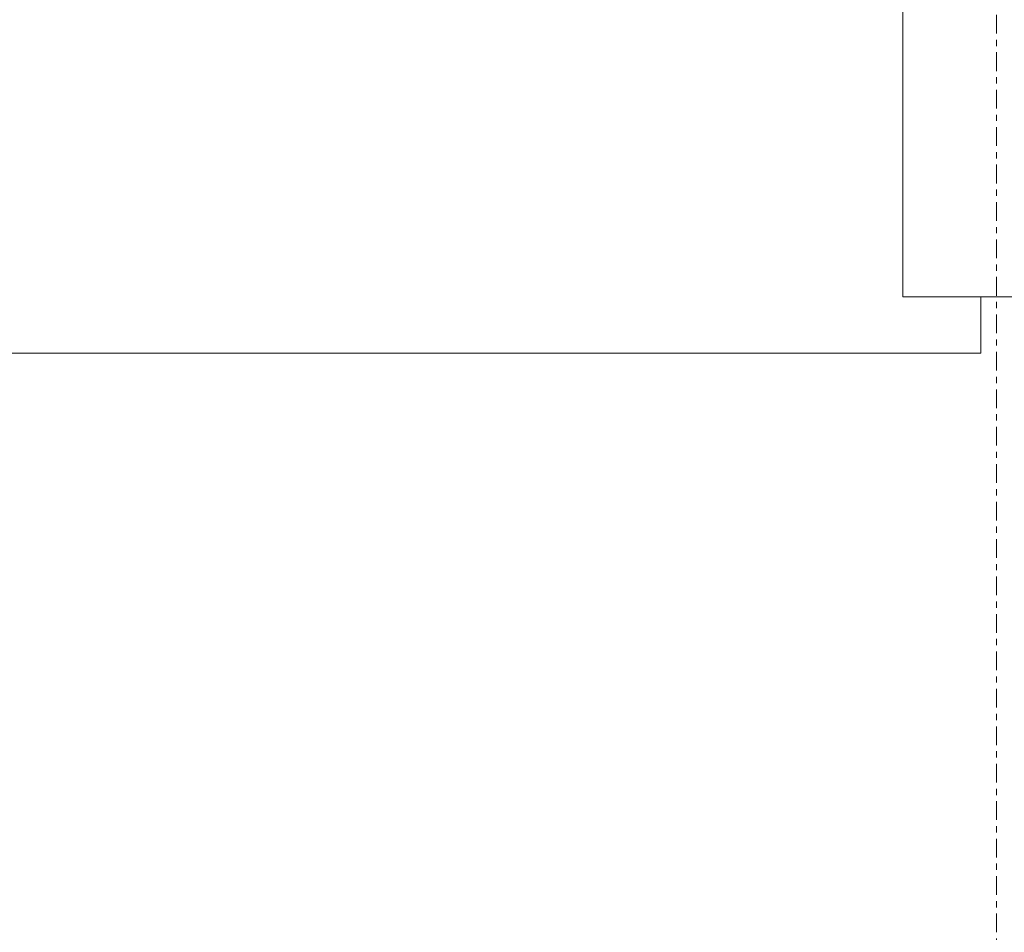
# Model space of a CAD drawing. Header units: millimetres. Extents: x -281 to 121694, y -16481 to 65128.
# Tile 7 of 256: x 9687 to 10002, y 8454 to 8747. Entities that reach past the tile are written whole.
import ezdxf

# ---------------------------------------------------------------- set-up
doc = ezdxf.new("R2010")
doc.units = ezdxf.units.MM
doc.linetypes.add('Grid Line', pattern=[12, 6, -2, 2, -2])
doc.layers.add('A--L$07A__Stramien', color=1, linetype='Continuous', lineweight=5)
doc.layers.add('A--L3__Afbouw', color=2, linetype='Continuous', lineweight=5)

# ---------------------------------------------------------------- blocks, each defined once
blk = doc.blocks.new('Rectangular Mullion - 1332_435 x 60_30min-V180-L_80_ 12')
at = {"layer": 'A--L3__Afbouw'}
h = blk.add_hatch(dxfattribs=at)
h.set_pattern_fill('FP_171', color=256, style=0, pattern_type=2)
h.set_pattern_definition([(315, (-10000, 9040), (449.013, 449.013), []), (315, (-9841.25, 9040), (898.026, 0), []), (315, (-10158.75, 9040), (898.026, 0), [])])
h.paths.add_polyline_path([(30, 382), (29.24, 221), (17, 221), (17, 213), (12, 212), (12, 177), (30, 176.2), (30, 0), (-30, 0), (-29.2, 177), (-12, 177), (-12, 212), (-30, 212.8), (-30, 382)])
for p, q in [((-30, 212.8), (-30, 382)), ((-30, 382), (30, 382)), ((30, 382), (30, 221)), ((-29.2, 212.8), (-30, 212.8)), ((-29.2, 212), (-29.2, 212.8)), ((-12, 212), (-29.2, 212)), ((-12, 177), (-12, 212)), ((29.2, 212), (12, 212)), ((12, 212), (12, 177)), ((30, 212.8), (29.2, 212.8)), ((29.2, 212.8), (29.2, 212)), ((-29.2, 176.2), (-29.2, 177)), ((-29.2, 177), (-12, 177)), ((12, 177), (29.2, 177)), ((29.2, 177), (29.2, 176.2)), ((-30, 176.2), (-29.2, 176.2)), ((29.2, 176.2), (30, 176.2)), ((30, 176.2), (30, 0)), ((30, 0), (-30, 0))]:
    blk.add_line(p, q, dxfattribs=at)
blk = doc.blocks.new('Rectangular Mullion - gevelband kader-64324187-L_80_ 12')
at = {"layer": 'A--L3__Afbouw'}
for p, q in [((9994.95, 8658), (9994.95, 8640)), ((9994.95, 8640), (8939.95, 8640))]:
    blk.add_line(p, q, dxfattribs=at)

msp = doc.modelspace()

# ---------------------------------------------------------------- linework, layer by layer
at = {"layer": 'A--L$07A__Stramien', "linetype": 'Grid Line'}
msp.add_line((10000, 64428.39), (10000, 5044.8), dxfattribs=at)

# ---------------------------------------------------------------- block references
at = {"layer": 'A--L3__Afbouw', "extrusion": (0, 0, -1), "rotation": 180}
msp.add_blockref('Rectangular Mullion - 1332_435 x 60_30min-V180-L_80_ 12', (-10000, 9040), dxfattribs=at)
at = {"layer": 'A--L3__Afbouw'}
msp.add_blockref('Rectangular Mullion - gevelband kader-64324187-L_80_ 12', (0, 0), dxfattribs=at)

doc.saveas('drawing.dxf')
